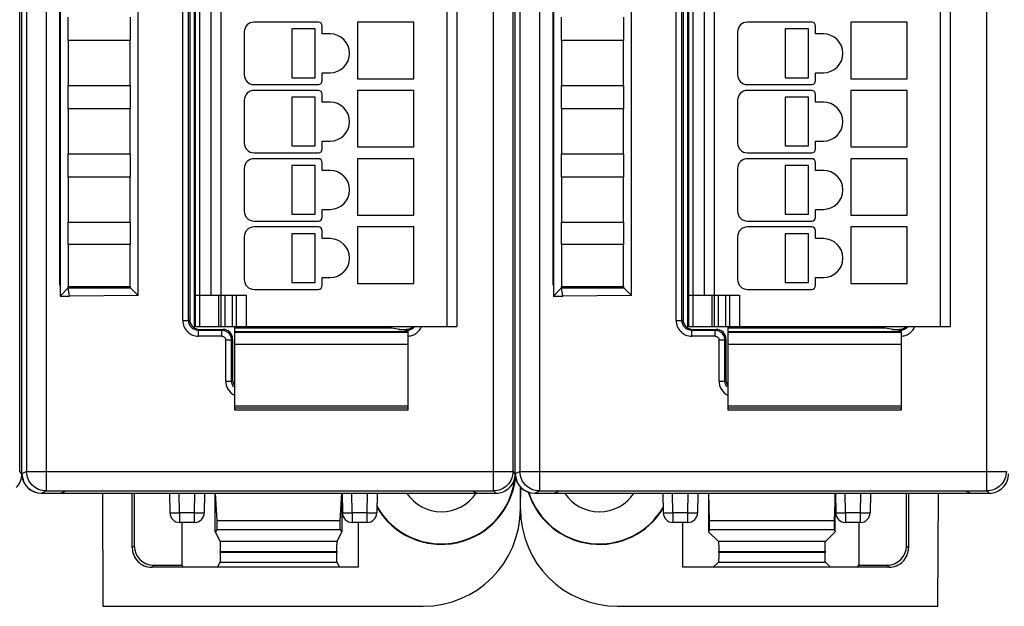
# Model space of a CAD drawing. Header units: millimetres. Extents: x 0 to 594, y 0 to 420.
# Tile 141 of 236: x 333 to 384, y 142 to 172. Entities that reach past the tile are written whole.
import ezdxf

# ---------------------------------------------------------------- set-up
doc = ezdxf.new("R2010")
doc.units = ezdxf.units.MM
doc.header["$LTSCALE"] = 32.67
doc.layers.get('0').update_dxf_attribs({"linetype": 'CONTINUOUS'})
doc.layers.add('1', color=7, linetype='CONTINUOUS')

msp = doc.modelspace()

# ---------------------------------------------------------------- linework, layer by layer
at = {"color": 9, "linetype": 'CONTINUOUS'}
for p, q in [((334.78969, 237.39672), (334.78969, 147.6325)), ((357.73604, 147.6325), (357.73604, 237.39672)), ((360.08969, 237.39672), (360.08969, 147.6325)), ((383.03604, 147.6325), (383.03604, 237.39672)), ((333.78984, 236.39676), (333.78984, 148.63246)), ((359.08984, 236.39676), (359.08984, 148.63246)), ((342.65389, 229.26461), (342.65389, 156.06461)), ((355.35389, 156.06461), (355.35389, 229.26461)), ((367.95389, 229.26461), (367.95389, 156.06461)), ((380.65389, 156.06461), (380.65389, 229.26461)), ((341.80133, 156.36156), (341.80133, 228.66766)), ((342.10115, 156.36156), (342.10115, 228.66766)), ((367.10133, 156.36156), (367.10133, 228.66766)), ((367.40115, 156.36156), (367.40115, 228.66766)), ((343.75389, 227.66461), (343.75389, 157.66461)), ((369.05389, 227.66461), (369.05389, 157.66461)), ((343.65389, 156.06461), (343.65389, 157.66461)), ((343.95389, 157.66461), (343.95389, 156.06461)), ((344.35389, 156.06461), (344.35389, 157.66461)), ((345.05389, 157.66461), (345.05389, 156.06461)), ((368.95389, 156.06461), (368.95389, 157.66461)), ((369.25389, 157.66461), (369.25389, 156.06461)), ((369.65389, 156.06461), (369.65389, 157.66461)), ((370.35389, 157.66461), (370.35389, 156.06461)), ((341.80133, 156.36156), (342.10115, 156.36156)), ((342.10115, 156.36156), (342.15389, 156.4143)), ((367.10133, 156.36156), (367.40115, 156.36156)), ((367.40115, 156.36156), (367.45389, 156.4143)), ((342.65359, 155.91461), (342.60084, 155.86186)), ((343.80145, 155.86186), (342.60084, 155.86186)), ((342.60084, 155.56204), (342.60084, 155.86186)), ((343.80145, 155.56204), (342.60084, 155.56204)), ((343.80145, 155.86186), (343.8542, 155.91461)), ((343.80145, 155.56204), (343.80145, 155.86186)), ((344.45389, 155.81159), (353.35389, 155.81159)), ((353.30695, 155.86186), (353.21868, 155.86186)), ((353.2542, 155.91461), (353.30695, 155.86186)), ((353.30695, 155.84821), (353.30695, 155.86186)), ((367.95359, 155.91461), (367.90084, 155.86186)), ((369.10145, 155.86186), (367.90084, 155.86186)), ((367.90084, 155.56204), (367.90084, 155.86186)), ((369.10145, 155.56204), (367.90084, 155.56204)), ((369.10145, 155.86186), (369.1542, 155.91461)), ((369.10145, 155.56204), (369.10145, 155.86186)), ((369.75389, 155.81159), (378.65389, 155.81159)), ((378.60695, 155.86186), (378.51868, 155.86186)), ((378.5542, 155.91461), (378.60695, 155.86186)), ((378.60695, 155.84821), (378.60695, 155.86186)), ((344.30115, 155.36217), (344.00133, 155.36217)), ((344.00133, 153.26156), (344.00133, 155.36217)), ((344.35389, 155.41491), (344.30115, 155.36217)), ((344.30115, 153.26156), (344.30115, 155.36217)), ((353.35389, 155.13518), (344.45389, 155.13518)), ((369.60115, 155.36217), (369.30133, 155.36217)), ((369.30133, 153.26156), (369.30133, 155.36217)), ((369.65389, 155.41491), (369.60115, 155.36217)), ((369.60115, 153.26156), (369.60115, 155.36217)), ((378.65389, 155.13518), (369.75389, 155.13518)), ((344.00133, 153.26156), (344.30115, 153.26156)), ((344.30115, 153.26156), (344.35389, 153.3143)), ((369.30133, 153.26156), (369.60115, 153.26156)), ((369.60115, 153.26156), (369.65389, 153.3143)), ((344.45389, 151.99462), (353.35389, 151.99462)), ((369.75389, 151.99462), (378.65389, 151.99462)), ((353.35389, 151.88143), (344.45389, 151.88143)), ((378.65389, 151.88143), (369.75389, 151.88143)), ((333.55389, 148.51456), (333.43601, 148.63252)), ((333.78984, 148.63246), (333.55389, 148.51449)), ((333.78984, 148.63246), (358.73601, 148.63246)), ((333.79, 148.61501), (333.78992, 148.63246)), ((358.85389, 148.51456), (358.73601, 148.63252)), ((359.08984, 148.63246), (358.85389, 148.51449)), ((359.08984, 148.63246), (384.03601, 148.63246)), ((359.09, 148.61501), (359.08992, 148.63246)), ((334.55389, 147.51461), (334.78969, 147.6325)), ((341.63846, 146.50625), (341.6208, 147.51461)), ((342.40324, 146.50625), (342.42084, 147.51461)), ((350.48638, 146.50625), (350.46872, 147.51461)), ((351.25116, 146.50625), (351.26876, 147.51461)), ((357.73604, 147.6325), (357.85394, 147.51461)), ((359.85389, 147.51461), (360.08969, 147.6325)), ((366.93846, 146.50625), (366.9208, 147.51461)), ((367.70324, 146.50625), (367.72084, 147.51461)), ((375.78638, 146.50625), (375.76872, 147.51461)), ((376.55116, 146.50625), (376.56876, 147.51461)), ((383.03604, 147.6325), (383.15394, 147.51461)), ((341.6384, 146.50625), (341.6384, 146.01461)), ((342.40324, 146.50625), (341.63846, 146.50625)), ((342.40326, 146.01461), (342.40326, 146.50625)), ((350.48633, 146.50625), (350.48633, 146.01461)), ((351.25116, 146.50625), (350.48638, 146.50625)), ((351.25119, 146.01461), (351.25119, 146.50625)), ((366.9384, 146.50625), (366.9384, 146.01461)), ((367.70324, 146.50625), (366.93846, 146.50625)), ((367.70326, 146.01461), (367.70326, 146.50625)), ((375.78633, 146.50625), (375.78633, 146.01461)), ((376.55116, 146.50625), (375.78638, 146.50625)), ((376.55119, 146.01461), (376.55119, 146.50625)), ((349.70959, 145.03146), (343.7164, 145.03146)), ((374.75603, 145.03146), (369.26995, 145.03146)), ((339.31299, 144.81876), (339.20823, 144.714)), ((343.72482, 144.53067), (349.70117, 144.5332)), ((349.70117, 144.47756), (343.72482, 144.47592)), ((374.73919, 144.47819), (369.2868, 144.47482)), ((378.91299, 144.81876), (379.01776, 144.714)), ((343.7164, 143.97712), (349.70959, 143.97712)), ((369.26995, 143.97712), (374.75603, 143.97712)), ((340.20762, 143.71461), (340.31239, 143.81937)), ((378.01837, 143.71461), (377.9136, 143.81937))]:
    msp.add_line(p, q, dxfattribs=at)
at = {"color": 7, "linetype": 'CONTINUOUS'}
for p, q in [((333.43601, 148.63252), (333.43601, 236.39673)), ((333.55389, 148.51449), (333.55389, 236.51472)), ((358.73601, 148.63252), (358.73601, 236.39673)), ((358.85389, 148.51449), (358.85389, 236.51472)), ((342.45389, 156.06461), (342.45389, 229.26461)), ((355.85389, 229.26461), (355.85389, 156.06461)), ((367.75389, 156.06461), (367.75389, 229.26461)), ((381.15389, 229.26461), (381.15389, 156.06461)), ((342.40389, 155.98004), (342.40389, 229.04918)), ((367.70389, 155.98004), (367.70389, 229.04918)), ((342.15389, 228.61491), (342.15389, 156.4143)), ((367.45389, 228.61491), (367.45389, 156.4143)), ((343.25389, 157.66461), (343.25389, 227.66461)), ((368.55389, 157.66461), (368.55389, 227.66461)), ((335.49104, 158.17675), (335.49104, 226.85247)), ((335.50389, 227.01218), (335.50389, 157.61946)), ((339.50389, 157.64824), (339.50389, 226.97925)), ((360.79104, 158.17675), (360.79104, 226.85247)), ((360.80389, 227.01218), (360.80389, 157.61946)), ((364.80389, 157.64824), (364.80389, 226.97925)), ((335.92402, 170.71461), (335.92402, 171.91461)), ((339.09977, 171.91461), (339.09977, 170.71461)), ((361.22402, 170.71461), (361.22402, 171.91461)), ((364.39977, 171.91461), (364.39977, 170.71461)), ((348.75389, 171.66461), (345.45389, 171.66461)), ((347.3892, 171.31461), (347.3892, 168.81461)), ((348.5892, 171.31461), (347.3892, 171.31461)), ((348.5892, 168.81461), (348.5892, 171.31461)), ((348.95389, 171.06461), (348.95389, 171.46461)), ((353.65389, 171.66461), (350.75389, 171.66461)), ((350.75389, 171.66461), (350.75389, 168.76461)), ((353.65389, 168.76461), (353.65389, 171.66461)), ((374.05389, 171.66461), (370.75389, 171.66461)), ((373.8892, 171.31461), (372.6892, 171.31461)), ((372.6892, 171.31461), (372.6892, 168.81461)), ((373.8892, 168.81461), (373.8892, 171.31461)), ((374.25389, 171.06461), (374.25389, 171.46461)), ((378.95389, 171.66461), (376.05389, 171.66461)), ((376.05389, 171.66461), (376.05389, 168.76461)), ((378.95389, 168.76461), (378.95389, 171.66461)), ((335.92389, 170.71461), (335.92389, 168.41461)), ((339.09989, 170.71461), (335.92389, 170.71461)), ((339.09989, 168.41461), (339.09989, 170.71461)), ((344.95389, 171.16461), (344.95389, 168.96461)), ((349.35389, 171.06461), (348.95389, 171.06461)), ((364.39989, 170.71461), (361.22389, 170.71461)), ((361.22389, 170.71461), (361.22389, 168.41461)), ((364.39989, 168.41461), (364.39989, 170.71461)), ((370.25389, 171.16461), (370.25389, 168.96461)), ((374.65389, 171.06461), (374.25389, 171.06461)), ((347.3892, 168.81461), (348.5892, 168.81461)), ((348.95389, 168.66461), (348.95389, 169.06461)), ((348.95389, 169.06461), (349.35389, 169.06461)), ((350.75389, 168.76461), (353.65389, 168.76461)), ((372.6892, 168.81461), (373.8892, 168.81461)), ((374.25389, 169.06461), (374.65389, 169.06461)), ((374.25389, 168.66461), (374.25389, 169.06461)), ((376.05389, 168.76461), (378.95389, 168.76461)), ((335.92389, 168.41461), (339.09989, 168.41461)), ((335.92402, 167.21461), (335.92402, 168.41461)), ((339.09977, 168.41461), (339.09977, 167.21461)), ((345.45389, 168.46461), (348.75389, 168.46461)), ((348.75389, 168.16461), (345.45389, 168.16461)), ((353.65389, 168.16461), (350.75389, 168.16461)), ((350.75389, 168.16461), (350.75389, 165.26461)), ((353.65389, 165.26461), (353.65389, 168.16461)), ((361.22389, 168.41461), (364.39989, 168.41461)), ((361.22402, 167.21461), (361.22402, 168.41461)), ((364.39977, 168.41461), (364.39977, 167.21461)), ((370.75389, 168.46461), (374.05389, 168.46461)), ((374.05389, 168.16461), (370.75389, 168.16461)), ((378.95389, 168.16461), (376.05389, 168.16461)), ((376.05389, 168.16461), (376.05389, 165.26461)), ((378.95389, 165.26461), (378.95389, 168.16461)), ((344.95389, 167.66461), (344.95389, 165.46461)), ((347.3892, 167.81461), (347.3892, 165.31461)), ((348.5892, 167.81461), (347.3892, 167.81461)), ((348.5892, 165.31461), (348.5892, 167.81461)), ((348.95389, 167.56461), (348.95389, 167.96461)), ((370.25389, 167.66461), (370.25389, 165.46461)), ((373.8892, 167.81461), (372.6892, 167.81461)), ((372.6892, 167.81461), (372.6892, 165.31461)), ((373.8892, 165.31461), (373.8892, 167.81461)), ((374.25389, 167.56461), (374.25389, 167.96461)), ((335.92389, 167.21461), (335.92389, 164.91461)), ((339.09989, 167.21461), (335.92389, 167.21461)), ((339.09989, 164.91461), (339.09989, 167.21461)), ((349.35389, 167.56461), (348.95389, 167.56461)), ((364.39989, 167.21461), (361.22389, 167.21461)), ((361.22389, 167.21461), (361.22389, 164.91461)), ((364.39989, 164.91461), (364.39989, 167.21461)), ((374.65389, 167.56461), (374.25389, 167.56461)), ((347.3892, 165.31461), (348.5892, 165.31461)), ((348.95389, 165.56461), (349.35389, 165.56461)), ((348.95389, 165.16461), (348.95389, 165.56461)), ((350.75389, 165.26461), (353.65389, 165.26461)), ((372.6892, 165.31461), (373.8892, 165.31461)), ((374.25389, 165.56461), (374.65389, 165.56461)), ((374.25389, 165.16461), (374.25389, 165.56461)), ((376.05389, 165.26461), (378.95389, 165.26461)), ((335.92389, 164.91461), (339.09989, 164.91461)), ((335.92402, 163.71461), (335.92402, 164.91461)), ((339.09977, 164.91461), (339.09977, 163.71461)), ((345.45389, 164.96461), (348.75389, 164.96461)), ((348.75389, 164.66461), (345.45389, 164.66461)), ((353.65389, 164.66461), (350.75389, 164.66461)), ((350.75389, 164.66461), (350.75389, 161.76461)), ((353.65389, 161.76461), (353.65389, 164.66461)), ((361.22389, 164.91461), (364.39989, 164.91461)), ((361.22402, 163.71461), (361.22402, 164.91461)), ((364.39977, 164.91461), (364.39977, 163.71461)), ((370.75389, 164.96461), (374.05389, 164.96461)), ((374.05389, 164.66461), (370.75389, 164.66461)), ((378.95389, 164.66461), (376.05389, 164.66461)), ((376.05389, 164.66461), (376.05389, 161.76461)), ((378.95389, 161.76461), (378.95389, 164.66461)), ((344.95389, 164.16461), (344.95389, 161.96461)), ((348.5892, 164.31461), (347.3892, 164.31461)), ((347.3892, 164.31461), (347.3892, 161.81461)), ((348.5892, 161.81461), (348.5892, 164.31461)), ((348.95389, 164.06461), (348.95389, 164.46461)), ((370.25389, 164.16461), (370.25389, 161.96461)), ((373.8892, 164.31461), (372.6892, 164.31461)), ((372.6892, 164.31461), (372.6892, 161.81461)), ((373.8892, 161.81461), (373.8892, 164.31461)), ((374.25389, 164.06461), (374.25389, 164.46461)), ((335.92389, 163.71461), (335.92389, 161.41461)), ((339.09989, 163.71461), (335.92389, 163.71461)), ((339.09989, 161.41461), (339.09989, 163.71461)), ((349.35389, 164.06461), (348.95389, 164.06461)), ((364.39989, 163.71461), (361.22389, 163.71461)), ((361.22389, 163.71461), (361.22389, 161.41461)), ((364.39989, 161.41461), (364.39989, 163.71461)), ((374.65389, 164.06461), (374.25389, 164.06461)), ((347.3892, 161.81461), (348.5892, 161.81461)), ((348.95389, 162.06461), (349.35389, 162.06461)), ((348.95389, 161.66461), (348.95389, 162.06461)), ((350.75389, 161.76461), (353.65389, 161.76461)), ((372.6892, 161.81461), (373.8892, 161.81461)), ((374.25389, 162.06461), (374.65389, 162.06461)), ((374.25389, 161.66461), (374.25389, 162.06461)), ((376.05389, 161.76461), (378.95389, 161.76461)), ((335.92389, 161.41461), (339.09989, 161.41461)), ((335.92402, 160.26461), (335.92402, 161.41461)), ((339.09977, 161.41461), (339.09977, 160.26461)), ((345.45389, 161.46461), (348.75389, 161.46461)), ((348.75389, 161.16461), (345.45389, 161.16461)), ((353.65389, 161.16461), (350.75389, 161.16461)), ((350.75389, 161.16461), (350.75389, 158.26461)), ((353.65389, 158.26461), (353.65389, 161.16461)), ((361.22389, 161.41461), (364.39989, 161.41461)), ((361.22402, 160.26461), (361.22402, 161.41461)), ((364.39977, 161.41461), (364.39977, 160.26461)), ((370.75389, 161.46461), (374.05389, 161.46461)), ((374.05389, 161.16461), (370.75389, 161.16461)), ((378.95389, 161.16461), (376.05389, 161.16461)), ((376.05389, 161.16461), (376.05389, 158.26461)), ((378.95389, 158.26461), (378.95389, 161.16461)), ((344.95389, 160.66461), (344.95389, 158.46461)), ((348.5892, 160.81461), (347.3892, 160.81461)), ((347.3892, 160.81461), (347.3892, 158.31461)), ((348.5892, 158.31461), (348.5892, 160.81461)), ((348.95389, 160.56461), (348.95389, 160.96461)), ((370.25389, 160.66461), (370.25389, 158.46461)), ((373.8892, 160.81461), (372.6892, 160.81461)), ((372.6892, 160.81461), (372.6892, 158.31461)), ((373.8892, 158.31461), (373.8892, 160.81461)), ((374.25389, 160.56461), (374.25389, 160.96461)), ((335.92389, 160.26461), (335.92389, 158.11461)), ((339.09989, 160.26461), (335.92389, 160.26461)), ((339.09989, 158.11461), (339.09989, 160.26461)), ((349.35389, 160.56461), (348.95389, 160.56461)), ((364.39989, 160.26461), (361.22389, 160.26461)), ((361.22389, 160.26461), (361.22389, 158.11461)), ((364.39989, 158.11461), (364.39989, 160.26461)), ((374.65389, 160.56461), (374.25389, 160.56461)), ((348.95389, 158.56461), (349.35389, 158.56461)), ((348.95389, 158.16461), (348.95389, 158.56461)), ((374.25389, 158.56461), (374.65389, 158.56461)), ((374.25389, 158.16461), (374.25389, 158.56461)), ((335.50389, 158.18961), (335.49104, 158.17675)), ((335.50389, 158.17675), (335.49104, 158.17675)), ((335.92389, 158.11461), (339.09989, 158.11461)), ((335.92404, 158.03475), (335.92402, 158.11461)), ((339.09977, 158.11461), (339.09975, 158.05238)), ((339.09975, 158.05238), (339.50389, 157.64824)), ((347.3892, 158.31461), (348.5892, 158.31461)), ((350.75389, 158.26461), (353.65389, 158.26461)), ((360.80389, 158.18961), (360.79104, 158.17675)), ((360.80389, 158.17675), (360.79104, 158.17675)), ((361.22389, 158.11461), (364.39989, 158.11461)), ((361.22404, 158.03475), (361.22402, 158.11461)), ((364.39977, 158.11461), (364.39975, 158.05238)), ((364.39975, 158.05238), (364.80389, 157.64824)), ((372.6892, 158.31461), (373.8892, 158.31461)), ((376.05389, 158.26461), (378.95389, 158.26461)), ((335.50324, 157.61881), (335.98668, 157.61461)), ((335.50389, 157.61946), (335.92404, 158.03475)), ((335.92404, 158.03475), (339.09951, 158.05065)), ((335.98668, 157.61461), (335.92404, 158.03475)), ((339.50389, 157.64518), (335.98668, 157.61461)), ((342.45389, 157.66461), (345.05389, 157.66461)), ((343.75389, 157.66461), (343.75389, 156.06461)), ((344.55389, 156.06461), (344.55389, 157.66461)), ((345.45389, 157.96461), (348.75389, 157.96461)), ((360.80324, 157.61881), (361.28668, 157.61461)), ((360.80389, 157.61946), (361.22404, 158.03475)), ((361.22404, 158.03475), (364.39951, 158.05065)), ((361.28668, 157.61461), (361.22404, 158.03475)), ((364.80389, 157.64518), (361.28668, 157.61461)), ((367.75389, 157.66461), (370.35389, 157.66461)), ((369.05389, 157.66461), (369.05389, 156.06461)), ((369.85389, 156.06461), (369.85389, 157.66461)), ((370.75389, 157.96461), (374.05389, 157.96461)), ((342.40389, 156.21461), (342.45389, 156.21461)), ((342.45389, 156.06461), (355.85389, 156.06461)), ((344.45389, 156.06461), (344.45389, 151.79312)), ((367.70389, 156.21461), (367.75389, 156.21461)), ((367.75389, 156.06461), (381.15389, 156.06461)), ((369.75389, 156.06461), (369.75389, 151.79312)), ((342.65359, 155.91461), (343.8542, 155.91461)), ((352.5217, 155.96968), (344.45389, 155.96968)), ((344.45389, 155.76461), (353.35389, 155.76461)), ((353.35389, 155.84094), (352.5217, 155.96968)), ((352.87772, 155.91461), (353.2542, 155.91461)), ((353.35389, 155.7792), (353.35389, 155.84094)), ((353.35389, 151.79312), (353.35389, 155.7646)), ((367.95359, 155.91461), (369.1542, 155.91461)), ((377.8217, 155.96968), (369.75389, 155.96968)), ((369.75389, 155.76461), (378.65389, 155.76461)), ((378.65389, 155.84094), (377.8217, 155.96968)), ((378.17772, 155.91461), (378.5542, 155.91461)), ((378.65389, 155.7792), (378.65389, 155.84094)), ((378.65389, 151.79312), (378.65389, 155.7646)), ((344.35389, 155.41491), (344.35389, 153.3143)), ((369.65389, 155.41491), (369.65389, 153.3143)), ((344.45389, 151.79302), (353.35389, 151.79302)), ((369.75389, 151.79302), (378.65389, 151.79302)), ((334.55389, 147.51461), (357.85394, 147.51461)), ((334.78969, 147.6325), (357.73604, 147.6325)), ((335.55389, 147.51461), (335.77597, 147.62366)), ((356.70027, 147.61461), (335.75754, 147.61461)), ((337.67749, 147.51461), (337.7028, 141.71461)), ((339.20823, 144.714), (339.20823, 147.51461)), ((339.31299, 147.51461), (339.31299, 144.81876)), ((341.12087, 147.51461), (341.13848, 146.50588)), ((342.9208, 147.51461), (342.90319, 146.50588)), ((343.46299, 145.53842), (343.46299, 147.51461)), ((343.57125, 146.09085), (343.48513, 147.51461)), ((349.94086, 147.51461), (349.85474, 146.09085)), ((349.96299, 147.51461), (349.96299, 145.53842)), ((349.96879, 147.51461), (349.9864, 146.50588)), ((351.76872, 147.51461), (351.75111, 146.50588)), ((356.68183, 147.62366), (356.90389, 147.51461)), ((359.11299, 146.70385), (359.11299, 147.80746)), ((359.85389, 147.51461), (383.15394, 147.51461)), ((360.08969, 147.6325), (383.03604, 147.6325)), ((360.85389, 147.51461), (361.07597, 147.62366)), ((382.00027, 147.61461), (361.05754, 147.61461)), ((366.42087, 147.51461), (366.43848, 146.50588)), ((368.2208, 147.51461), (368.20319, 146.50588)), ((368.76299, 147.51461), (368.76299, 145.53842)), ((368.81711, 146.09085), (368.77406, 147.51461)), ((375.25193, 147.51461), (375.20888, 146.09085)), ((375.26299, 145.53842), (375.26299, 147.51461)), ((375.26879, 147.51461), (375.2864, 146.50588)), ((377.06872, 147.51461), (377.05111, 146.50588)), ((378.91299, 144.81876), (378.91299, 147.51461)), ((379.01776, 147.51461), (379.01776, 144.714)), ((380.52319, 141.71461), (380.5485, 147.51461)), ((381.98183, 147.62366), (382.20389, 147.51461)), ((342.40268, 146.01461), (341.6384, 146.01461)), ((341.76299, 143.81937), (341.76299, 146.01461)), ((349.85474, 146.09085), (343.57125, 146.09085)), ((343.57125, 145.64667), (343.57125, 146.09085)), ((349.85474, 146.09085), (349.85474, 145.64667)), ((351.25119, 146.01461), (350.48691, 146.01461)), ((350.78844, 146.01461), (350.78844, 143.71461)), ((367.70268, 146.01461), (366.9384, 146.01461)), ((367.43754, 143.71461), (367.43754, 146.01461)), ((375.20888, 146.09085), (368.81711, 146.09085)), ((368.81711, 145.64667), (368.81711, 146.09085)), ((375.20888, 146.09085), (375.20888, 145.64667)), ((376.55119, 146.01461), (375.78691, 146.01461)), ((376.46299, 146.01461), (376.46299, 143.81937)), ((343.57125, 145.64667), (343.46299, 145.53842)), ((343.46299, 145.53842), (343.7164, 145.03146)), ((343.57125, 145.64667), (349.85474, 145.64667)), ((349.70959, 145.03146), (349.96299, 145.53842)), ((349.85474, 145.64667), (349.96299, 145.53842)), ((368.81711, 145.64667), (368.76299, 145.53842)), ((368.76299, 145.53842), (369.26995, 145.03146)), ((368.81711, 145.64667), (375.20888, 145.64667)), ((374.75603, 145.03146), (375.26299, 145.53842)), ((375.20888, 145.64667), (375.26299, 145.53842)), ((343.72482, 144.47592), (343.72482, 144.53067)), ((349.70117, 144.5332), (349.70117, 144.47756)), ((369.2868, 144.52981), (374.73919, 144.53516)), ((369.2868, 144.47482), (369.2868, 144.52981)), ((374.73919, 144.53516), (374.73919, 144.47819)), ((343.58518, 143.71461), (343.7164, 143.97712)), ((349.84081, 143.71461), (349.70959, 143.97713)), ((369.26995, 143.97712), (369.00744, 143.71461)), ((375.01855, 143.71461), (374.75603, 143.97712)), ((350.78844, 143.71461), (340.20762, 143.71461)), ((340.31239, 143.81937), (341.76299, 143.81937)), ((341.81536, 143.71461), (341.76299, 143.81937)), ((378.01837, 143.71461), (367.43754, 143.71461)), ((376.41063, 143.71461), (376.46299, 143.81937)), ((376.46299, 143.81937), (377.9136, 143.81937)), ((337.7028, 141.71461), (354.12375, 141.71461)), ((364.10223, 141.71461), (380.52319, 141.71461))]:
    msp.add_line(p, q, dxfattribs=at)
for centre, radius, start, end in [((345.45389, 171.16461), 0.5, 90, 180), ((348.75389, 171.46461), 0.2, 0, 90), ((370.75389, 171.16461), 0.5, 90, 180), ((374.05389, 171.46461), 0.2, 0, 90), ((349.35389, 170.06461), 1, 270, 90), ((374.65389, 170.06461), 1, 270, 90), ((345.45389, 168.96461), 0.5, 180, 270), ((348.75389, 168.66461), 0.2, 270, 360), ((370.75389, 168.96461), 0.5, 180, 270), ((374.05389, 168.66461), 0.2, 270, 360), ((345.45389, 167.66461), 0.5, 90, 180), ((348.75389, 167.96461), 0.2, 0, 90), ((370.75389, 167.66461), 0.5, 90, 180), ((374.05389, 167.96461), 0.2, 0, 90), ((349.35389, 166.56461), 1, 270, 90), ((374.65389, 166.56461), 1, 270, 90), ((345.45389, 165.46461), 0.5, 180, 270), ((348.75389, 165.16461), 0.2, 270, 360), ((370.75389, 165.46461), 0.5, 180, 270), ((374.05389, 165.16461), 0.2, 270, 360), ((345.45389, 164.16461), 0.5, 90, 180), ((348.75389, 164.46461), 0.2, 0, 90), ((370.75389, 164.16461), 0.5, 90, 180), ((374.05389, 164.46461), 0.2, 0, 90), ((349.35389, 163.06461), 1, 270, 90), ((374.65389, 163.06461), 1, 270, 90), ((345.45389, 161.96461), 0.5, 180, 270), ((348.75389, 161.66461), 0.2, 270, 360), ((370.75389, 161.96461), 0.5, 180, 270), ((374.05389, 161.66461), 0.2, 270, 360), ((345.45389, 160.66461), 0.5, 90, 180), ((348.75389, 160.96461), 0.2, 0, 90), ((370.75389, 160.66461), 0.5, 90, 180), ((374.05389, 160.96461), 0.2, 0, 90), ((349.35389, 159.56461), 1, 270, 90), ((374.65389, 159.56461), 1, 270, 90), ((345.45389, 158.46461), 0.5, 180, 270), ((348.75389, 158.16461), 0.2, 270, 360), ((370.75389, 158.46461), 0.5, 180, 270), ((374.05389, 158.16461), 0.2, 270, 360), ((334.54479, 148.51461), 1, 185.28774, 270), ((355.06299, 148.71461), 3.82444, 210.067385, 354.081451), ((355.06299, 148.71461), 3.8, 209.46593, 355.384615), ((359.84479, 148.51461), 1, 185.28774, 270), ((355.06299, 148.71461), 2.15, 213.950962, 326.049038), ((385.71764, 147.3079), 26.60465, 179.376978, 180.016163), ((382.46143, 147.33619), 23.34833, 178.768153, 179.359501), ((363.16299, 148.71461), 3.82444, 197.41431, 328.882975), ((363.16299, 148.71461), 3.8, 197.667698, 329.468328), ((363.16299, 148.71461), 2.15, 213.950962, 326.049038), ((341.6384, 146.51461), 0.5, 180.999998, 269.999923), ((342.40326, 146.51461), 0.5, 270.000086, 359.00004), ((350.48633, 146.51461), 0.5, 180.999962, 270.000005), ((351.25119, 146.51461), 0.5, 270, 359), ((366.9384, 146.51461), 0.5, 180.999998, 269.999923), ((367.70326, 146.51461), 0.5, 270.000086, 359.00004), ((375.78633, 146.51461), 0.5, 180.999962, 270.000005), ((376.55119, 146.51461), 0.5, 270, 359)]:
    msp.add_arc(centre, radius, start, end, dxfattribs=at)
at = {"color": 9, "linetype": 'CONTINUOUS'}
for centre, radius, start, end in [((353.30728, 156.3624), 0.50054, 269.961466, 274.95762), ((353.29411, 156.46823), 0.90624, 273.786982, 276.35622), ((378.60728, 156.3624), 0.50054, 269.961466, 274.95762), ((378.59411, 156.46823), 0.90624, 273.786982, 276.35622)]:
    msp.add_arc(centre, radius, start, end, dxfattribs=at)
at = {"color": 7, "linetype": 'CONTINUOUS'}
for centre, major_axis, ratio, start_param, end_param in [((342.6542, 156.41491), (0.35398, 0.35398), 0.99878277, -3.92638183, -2.35680348), ((353.25359, 156.41491), (-0.35398, 0.35398), 0.99878277, -3.83581623, -3.14159265), ((367.9542, 156.41491), (0.35398, 0.35398), 0.99878277, -3.92638183, -2.35680348), ((378.55359, 156.41491), (-0.35398, 0.35398), 0.99878277, -3.83581623, -3.14159265), ((343.85359, 155.4143), (-0.35398, -0.35398), 0.99878277, 8.63998878, 10.20956714), ((353.25359, 156.41491), (0.35398, -0.35398), 0.99878277, -0.78478918, -0.69422358), ((369.15359, 155.4143), (-0.35398, -0.35398), 0.99878277, 8.63998878, 10.20956714), ((378.55359, 156.41491), (0.35398, -0.35398), 0.99878277, -0.78478918, -0.69422358), ((344.8542, 153.31491), (0.35398, 0.35398), 0.99878277, 2.35680348, 3.00026401), ((370.1542, 153.31491), (0.35398, 0.35398), 0.99878277, 2.35680348, 3.00026401), ((334.55405, 148.51465), (0.89461, 0.44727), 0.99980964, 2.67805165, 4.24869568), ((359.85405, 148.51465), (0.89461, 0.44727), 0.99980964, 2.67805165, 4.24869568), ((354.12223, 146.70537), (-3.52954, 3.52954), 0.99969546, 2.35632324, 3.92686206), ((364.10375, 146.70537), (3.52954, 3.52954), 0.99969546, 2.35632141, 3.9268639), ((349.7099, 144.53176), (0, 0.5), 0.01745506, 0.03490658, 0.80285145), ((340.3136, 144.81998), (0.70797, 0.70797), 0.99878277, 2.35680348, 3.92638183), ((377.91238, 144.81998), (-0.70797, 0.70797), 0.99878277, 2.35680348, 3.92638183)]:
    msp.add_ellipse(centre, major_axis=major_axis, ratio=ratio, start_param=start_param, end_param=end_param, dxfattribs=at)
at = {"color": 9, "linetype": 'CONTINUOUS'}
for points, knots in [([(341.80133, 156.36156), (341.80299, 156.25756), (341.84179, 156.04707), (342.02126, 155.78197), (342.28636, 155.60252), (342.49685, 155.56367), (342.60084, 155.56204)], [0, 0, 0, 0, 0.25002688, 0.50000304, 0.74997642, 1, 1, 1, 1]), ([(342.60084, 155.86207), (342.53586, 155.86187), (342.40442, 155.88793), (342.23822, 155.99889), (342.127, 156.16506), (342.1011, 156.29652), (342.10115, 156.36156)], [0, 0, 0, 0, 0.24996073, 0.49995832, 0.74983813, 1, 1, 1, 1]), ([(353.70873, 156.06445), (353.66722, 156.00813), (353.55888, 155.91198), (353.42033, 155.86979), (353.35054, 155.86373)], [0, 0, 0, 0, 0.4996853, 1, 1, 1, 1]), ([(353.39444, 155.56756), (353.46575, 155.57551), (353.60743, 155.6095), (353.85804, 155.75175), (353.99665, 155.93212), (354.0493, 156.06418)], [0, 0, 0, 0, 0.25118362, 0.50232451, 1, 1, 1, 1]), ([(367.10133, 156.36156), (367.10299, 156.25756), (367.14179, 156.04707), (367.32126, 155.78197), (367.58636, 155.60252), (367.79685, 155.56367), (367.90084, 155.56204)], [0, 0, 0, 0, 0.25002688, 0.50000304, 0.74997642, 1, 1, 1, 1]), ([(367.90084, 155.86207), (367.83586, 155.86187), (367.70442, 155.88793), (367.53822, 155.99889), (367.427, 156.16506), (367.4011, 156.29652), (367.40115, 156.36156)], [0, 0, 0, 0, 0.24996073, 0.49995832, 0.74983813, 1, 1, 1, 1]), ([(379.00873, 156.06445), (378.96722, 156.00813), (378.85888, 155.91198), (378.72033, 155.86979), (378.65054, 155.86373)], [0, 0, 0, 0, 0.4996853, 1, 1, 1, 1]), ([(378.69444, 155.56756), (378.76575, 155.57551), (378.90743, 155.6095), (379.15804, 155.75175), (379.29665, 155.93212), (379.3493, 156.06418)], [0, 0, 0, 0, 0.25118362, 0.50232451, 1, 1, 1, 1]), ([(344.1546, 155.71529), (344.10865, 155.76123), (343.99769, 155.83593), (343.86643, 155.86181), (343.80145, 155.86186)], [0, 0, 0, 0, 0.49999275, 1, 1, 1, 1]), ([(344.30115, 155.36217), (344.3011, 155.42715), (344.27509, 155.55835), (344.20053, 155.66937), (344.1546, 155.71529)], [0, 0, 0, 0, 0.50011979, 1, 1, 1, 1]), ([(369.4546, 155.71529), (369.40865, 155.76123), (369.29769, 155.83593), (369.16643, 155.86181), (369.10145, 155.86186)], [0, 0, 0, 0, 0.49999275, 1, 1, 1, 1]), ([(369.60115, 155.36217), (369.6011, 155.42715), (369.57509, 155.55835), (369.50053, 155.66937), (369.4546, 155.71529)], [0, 0, 0, 0, 0.50011979, 1, 1, 1, 1]), ([(344.00133, 153.26156), (344.00252, 153.18708), (344.02237, 153.03724), (344.14401, 152.76361), (344.32063, 152.60531), (344.45348, 152.5412)], [0, 0, 0, 0, 0.25124605, 0.5024262, 1, 1, 1, 1]), ([(344.40421, 152.95718), (344.37118, 153.00023), (344.31897, 153.09794), (344.30111, 153.20725), (344.30115, 153.26156)], [0, 0, 0, 0, 0.49983553, 1, 1, 1, 1]), ([(369.30133, 153.26156), (369.30252, 153.18708), (369.32237, 153.03724), (369.44401, 152.76361), (369.62063, 152.60531), (369.75348, 152.5412)], [0, 0, 0, 0, 0.25124605, 0.5024262, 1, 1, 1, 1]), ([(369.70421, 152.95718), (369.67118, 153.00023), (369.61897, 153.09794), (369.60111, 153.20725), (369.60115, 153.26156)], [0, 0, 0, 0, 0.49983553, 1, 1, 1, 1]), ([(334.08274, 147.92543), (333.9928, 148.01538), (333.84619, 148.23195), (333.79224, 148.48784), (333.79, 148.61501)], [0, 0, 0, 0, 0.50003242, 1, 1, 1, 1]), ([(358.73601, 148.63249), (358.736, 148.50243), (358.68423, 148.23973), (358.53506, 148.01737), (358.4431, 147.92541)], [0, 0, 0, 0, 0.49999239, 1, 1, 1, 1]), ([(359.38274, 147.92543), (359.2928, 148.01538), (359.14619, 148.23195), (359.09224, 148.48784), (359.09, 148.61501)], [0, 0, 0, 0, 0.50003242, 1, 1, 1, 1]), ([(384.03601, 148.63249), (384.036, 148.50243), (383.98423, 148.23973), (383.83506, 148.01737), (383.7431, 147.92541)], [0, 0, 0, 0, 0.49999239, 1, 1, 1, 1]), ([(334.78969, 147.6325), (334.65966, 147.63252), (334.397, 147.68431), (334.17469, 147.83347), (334.08274, 147.92543)], [0, 0, 0, 0, 0.49998098, 1, 1, 1, 1]), ([(358.4431, 147.92541), (358.35113, 147.83344), (358.12879, 147.68428), (357.8661, 147.63251), (357.73605, 147.6325)], [0, 0, 0, 0, 0.50000613, 1, 1, 1, 1]), ([(360.08969, 147.6325), (359.95966, 147.63252), (359.697, 147.68431), (359.47469, 147.83347), (359.38274, 147.92543)], [0, 0, 0, 0, 0.49998098, 1, 1, 1, 1]), ([(383.7431, 147.92541), (383.65113, 147.83344), (383.42879, 147.68428), (383.1661, 147.63251), (383.03605, 147.6325)], [0, 0, 0, 0, 0.50000613, 1, 1, 1, 1]), ([(341.13848, 146.50588), (341.13849, 146.50503), (341.14343, 146.50521), (341.14906, 146.50392), (341.16184, 146.50374), (341.18621, 146.50278), (341.22825, 146.50244), (341.26424, 146.50227), (341.28496, 146.50227)], [0, 0, 0, 0, 0.01745493, 0.06685389, 0.14825247, 0.26101883, 0.57628658, 1, 1, 1, 1]), ([(341.28496, 146.50227), (341.3102, 146.50227), (341.42804, 146.5027), (341.54586, 146.50427), (341.63843, 146.50588)], [0, 0, 0, 0, 0.21425581, 1, 1, 1, 1]), ([(342.40323, 146.50588), (342.43573, 146.50532), (342.55356, 146.50348), (342.6714, 146.50227), (342.75673, 146.50227)], [0, 0, 0, 0, 0.27586853, 1, 1, 1, 1]), ([(342.75673, 146.50227), (342.77745, 146.50227), (342.81345, 146.50244), (342.85548, 146.50279), (342.87984, 146.50374), (342.89263, 146.50393), (342.89824, 146.5052), (342.90318, 146.50503), (342.90319, 146.50588)], [0, 0, 0, 0, 0.42383076, 0.73914285, 0.85189892, 0.93326198, 0.98260589, 1, 1, 1, 1]), ([(349.9864, 146.50588), (349.98641, 146.50503), (349.99135, 146.5052), (349.99696, 146.50393), (350.00975, 146.50374), (350.0341, 146.50279), (350.07614, 146.50244), (350.11214, 146.50227), (350.13285, 146.50227)], [0, 0, 0, 0, 0.01739414, 0.06673808, 0.14810116, 0.26085724, 0.5761693, 1, 1, 1, 1]), ([(350.13285, 146.50227), (350.1581, 146.50227), (350.27594, 146.5027), (350.39378, 146.50427), (350.48636, 146.50588)], [0, 0, 0, 0, 0.21424845, 1, 1, 1, 1]), ([(351.25115, 146.50588), (351.28365, 146.50532), (351.40147, 146.50348), (351.5193, 146.50227), (351.60463, 146.50227)], [0, 0, 0, 0, 0.27586307, 1, 1, 1, 1]), ([(351.60463, 146.50227), (351.62535, 146.50227), (351.66134, 146.50244), (351.70337, 146.50278), (351.72775, 146.50374), (351.74053, 146.50392), (351.74616, 146.50521), (351.7511, 146.50503), (351.75111, 146.50588)], [0, 0, 0, 0, 0.42371342, 0.73898117, 0.85174753, 0.93314611, 0.98254507, 1, 1, 1, 1]), ([(366.43848, 146.50588), (366.43849, 146.50503), (366.44343, 146.50521), (366.44906, 146.50392), (366.46184, 146.50374), (366.48621, 146.50278), (366.52825, 146.50244), (366.56424, 146.50227), (366.58496, 146.50227)], [0, 0, 0, 0, 0.01745493, 0.06685389, 0.14825247, 0.26101883, 0.57628658, 1, 1, 1, 1]), ([(366.58496, 146.50227), (366.6102, 146.50227), (366.72804, 146.5027), (366.84586, 146.50427), (366.93843, 146.50588)], [0, 0, 0, 0, 0.21425581, 1, 1, 1, 1]), ([(367.70323, 146.50588), (367.73573, 146.50532), (367.85356, 146.50348), (367.9714, 146.50227), (368.05673, 146.50227)], [0, 0, 0, 0, 0.27586853, 1, 1, 1, 1]), ([(368.05673, 146.50227), (368.07745, 146.50227), (368.11345, 146.50244), (368.15548, 146.50279), (368.17984, 146.50374), (368.19263, 146.50393), (368.19824, 146.5052), (368.20318, 146.50503), (368.20319, 146.50588)], [0, 0, 0, 0, 0.42383076, 0.73914285, 0.85189892, 0.93326198, 0.98260589, 1, 1, 1, 1]), ([(375.2864, 146.50588), (375.28641, 146.50503), (375.29135, 146.5052), (375.29696, 146.50393), (375.30975, 146.50374), (375.3341, 146.50279), (375.37614, 146.50244), (375.41214, 146.50227), (375.43285, 146.50227)], [0, 0, 0, 0, 0.01739414, 0.06673808, 0.14810116, 0.26085724, 0.5761693, 1, 1, 1, 1]), ([(375.43285, 146.50227), (375.4581, 146.50227), (375.57594, 146.5027), (375.69378, 146.50427), (375.78636, 146.50588)], [0, 0, 0, 0, 0.21424845, 1, 1, 1, 1]), ([(376.55115, 146.50588), (376.58365, 146.50532), (376.70147, 146.50348), (376.8193, 146.50227), (376.90463, 146.50227)], [0, 0, 0, 0, 0.27586307, 1, 1, 1, 1]), ([(376.90463, 146.50227), (376.92535, 146.50227), (376.96134, 146.50244), (377.00337, 146.50278), (377.02775, 146.50374), (377.04053, 146.50392), (377.04616, 146.50521), (377.0511, 146.50503), (377.05111, 146.50588)], [0, 0, 0, 0, 0.42371342, 0.73898117, 0.85174753, 0.93314611, 0.98254507, 1, 1, 1, 1])]:
    msp.add_open_spline(points, degree=3, knots=knots, dxfattribs=at)
at = {"color": 7, "linetype": 'CONTINUOUS'}
for points, knots in [([(352.5217, 155.96968), (352.48791, 155.97249), (352.35268, 155.98843), (352.21909, 156.02395), (352.12521, 156.06459)], [0, 0, 0, 0, 0.24894787, 1, 1, 1, 1]), ([(377.8217, 155.96968), (377.78791, 155.97249), (377.65268, 155.98843), (377.51909, 156.02395), (377.42521, 156.06459)], [0, 0, 0, 0, 0.24894787, 1, 1, 1, 1]), ([(333.26102, 147.80749), (333.35298, 147.89945), (333.50213, 148.12181), (333.5539, 148.38451), (333.55389, 148.51456)], [0, 0, 0, 0, 0.49999991, 1, 1, 1, 1]), ([(358.56102, 147.80749), (358.65298, 147.89945), (358.80213, 148.12181), (358.8539, 148.38451), (358.85389, 148.51456)], [0, 0, 0, 0, 0.49999991, 1, 1, 1, 1]), ([(383.86102, 147.80749), (383.95298, 147.89945), (384.10213, 148.12181), (384.1539, 148.38451), (384.15389, 148.51456)], [0, 0, 0, 0, 0.49999991, 1, 1, 1, 1]), ([(357.85394, 147.51461), (357.98399, 147.51461), (358.24669, 147.56637), (358.46905, 147.71552), (358.56102, 147.80749)], [0, 0, 0, 0, 0.49999993, 1, 1, 1, 1]), ([(383.15394, 147.51461), (383.28399, 147.51461), (383.54669, 147.56637), (383.76905, 147.71552), (383.86102, 147.80749)], [0, 0, 0, 0, 0.49999993, 1, 1, 1, 1]), ([(343.7164, 145.03146), (343.71817, 145.02792), (343.71773, 145.01331), (343.72053, 144.98408), (343.72107, 144.93686), (343.72202, 144.90005), (343.72237, 144.87907)], [0, 0, 0, 0, 0.07789524, 0.27402431, 0.58751311, 1, 1, 1, 1]), ([(369.26995, 145.03146), (369.273, 145.02841), (369.27315, 145.01213), (369.27776, 144.9836), (369.27947, 144.93609), (369.28121, 144.89985), (369.28191, 144.87909)], [0, 0, 0, 0, 0.08445876, 0.28404118, 0.59313718, 1, 1, 1, 1]), ([(374.74408, 144.87909), (374.74478, 144.89985), (374.74652, 144.93609), (374.74823, 144.9836), (374.75284, 145.01213), (374.75299, 145.02841), (374.75603, 145.03146)], [0, 0, 0, 0, 0.40686282, 0.71595881, 0.91554124, 1, 1, 1, 1]), ([(339.20823, 144.71401), (339.20823, 144.584), (339.26013, 144.32114), (339.48266, 143.98904), (339.81477, 143.76651), (340.07763, 143.71461), (340.20763, 143.71461)], [0, 0, 0, 0, 0.25003602, 0.50000016, 0.74996422, 1, 1, 1, 1]), ([(343.72481, 144.47401), (343.72481, 144.41183), (343.72454, 144.32145), (343.72346, 144.20627), (343.72258, 144.1326), (343.72105, 144.07166), (343.72052, 144.02504), (343.71759, 143.99582), (343.71827, 143.98086), (343.7164, 143.97712)], [0, 0, 0, 0, 0.37525505, 0.54540903, 0.69529787, 0.81963517, 0.91402532, 0.97476825, 1, 1, 1, 1]), ([(343.72237, 144.87907), (343.7228, 144.85384), (343.72436, 144.73696), (343.72483, 144.62007), (343.72483, 144.52842)], [0, 0, 0, 0, 0.21593138, 1, 1, 1, 1]), ([(349.70959, 143.97713), (349.70769, 143.98092), (349.70841, 143.99611), (349.70543, 144.02573), (349.70492, 144.07295), (349.70337, 144.13462), (349.70249, 144.20911), (349.70142, 144.32534), (349.70116, 144.41649), (349.70116, 144.47915)], [0, 0, 0, 0, 0.02533929, 0.08634331, 0.18098927, 0.30554344, 0.45558519, 0.62570377, 1, 1, 1, 1]), ([(349.70118, 144.53609), (349.70118, 144.5675), (349.70139, 144.68184), (349.70222, 144.79619), (349.70362, 144.87909)], [0, 0, 0, 0, 0.27479338, 1, 1, 1, 1]), ([(369.28677, 144.47081), (369.28676, 144.40894), (369.28621, 144.31904), (369.28408, 144.20458), (369.28221, 144.13137), (369.27942, 144.07108), (369.2777, 144.0243), (369.27312, 143.99617), (369.27297, 143.98013), (369.26995, 143.97712)], [0, 0, 0, 0, 0.37540096, 0.54528344, 0.694856, 0.81900338, 0.91333074, 0.97417495, 1, 1, 1, 1]), ([(369.28191, 144.87909), (369.28276, 144.85369), (369.2859, 144.73599), (369.28684, 144.61825), (369.28683, 144.52593)], [0, 0, 0, 0, 0.21589464, 1, 1, 1, 1]), ([(374.75603, 143.97712), (374.75296, 143.9802), (374.75285, 143.99664), (374.74817, 144.02545), (374.74647, 144.07341), (374.74365, 144.13516), (374.74179, 144.21004), (374.73969, 144.32664), (374.73916, 144.4181), (374.73915, 144.48096)], [0, 0, 0, 0, 0.02586301, 0.0869723, 0.18173805, 0.30638296, 0.45638293, 0.62633422, 1, 1, 1, 1]), ([(374.73923, 144.54206), (374.73924, 144.57296), (374.73966, 144.68532), (374.74134, 144.79768), (374.74408, 144.87909)], [0, 0, 0, 0, 0.27504757, 1, 1, 1, 1]), ([(378.01833, 143.71461), (378.14834, 143.71461), (378.41121, 143.7665), (378.74333, 143.98903), (378.96587, 144.32116), (379.01776, 144.58403), (379.01776, 144.71404)], [0, 0, 0, 0, 0.2500361, 0.50000016, 0.74996414, 1, 1, 1, 1])]:
    msp.add_open_spline(points, degree=3, knots=knots, dxfattribs=at)
at = {"color": 9, "linetype": 'CONTINUOUS'}
for points in [[(343.80145, 155.56204), (343.85245, 155.56204), (343.9587, 155.51942), (344.00133, 155.41316), (344.00133, 155.36217)], [(369.10145, 155.56204), (369.15245, 155.56204), (369.2587, 155.51942), (369.30133, 155.41316), (369.30133, 155.36217)]]:
    msp.add_open_spline(points, degree=3, dxfattribs=at)
at = {"layer": '1', "color": 1, "linetype": 'CONTINUOUS'}
for p, q in [((342.40389, 155.98004), (342.40389, 156.21461)), ((367.70389, 155.98004), (367.70389, 156.21461))]:
    msp.add_line(p, q, dxfattribs=at)

doc.saveas('drawing.dxf')
